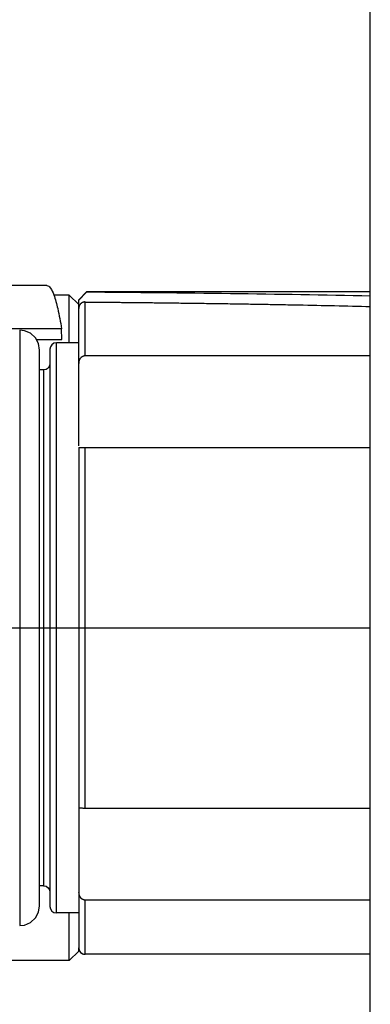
# Model space of a CAD drawing. Header units: millimetres. Extents: x 0 to 2550, y 0 to 1188.
# Tile 191 of 221: x 1429.26 to 1433.66, y 592.2 to 604.56. Entities that reach past the tile are written whole.
import ezdxf

# ---------------------------------------------------------------- set-up
doc = ezdxf.new("R2010")
doc.units = ezdxf.units.MM
doc.header["$LTSCALE"] = 46.255
doc.layers.get('0').update_dxf_attribs({"linetype": 'CONTINUOUS'})
for name, color, linetype in [('1613603_PBL7', 7, 'CONTINUOUS'), ('M2000801_PBL10', 7, 'CONTINUOUS'), ('R2538000302_HARNESS_PBL13', 7, 'CONTINUOUS'), ('ST-8EP1N8AW400S_PBL354', 7, 'CONTINUOUS')]:
    doc.layers.add(name, color=color, linetype=linetype)

# ---------------------------------------------------------------- blocks, each defined once
blk = doc.blocks.new('DDDD')
at = {"layer": '1613603_PBL7', "color": 7}
for p, q in [((1959.169, 3242.875), (1953.669, 3242.875)), ((1959.869, 3242.575), (1959.387, 3242.575)), ((1959.869, 3241.075), (1959.869, 3242.575)), ((1960.169, 3242.275), (1959.869, 3242.575)), ((1960.169, 3241.075), (1960.169, 3242.139)), ((1959.631, 3241.52), (1956.743, 3241.52)), ((1959.644, 3241.175), (1959.631, 3241.52)), ((1958.844, 3241.175), (1959.644, 3241.175)), ((1959.869, 3221.675), (1959.869, 3223.175)), ((1960.169, 3221.975), (1959.869, 3221.675)), ((1960.169, 3221.975), (1960.169, 3222.075)), ((1959.869, 3221.675), (1956.519, 3221.675))]:
    blk.add_line(p, q, dxfattribs=at)
for points, knots in [([(1959.169, 3242.875), (1959.213, 3242.875), (1959.318, 3242.775), (1959.359, 3242.663), (1959.388, 3242.587)], [0, 0, 0, 0, 0.352795, 1, 1, 1, 1]), ([(1959.388, 3242.587), (1959.441, 3242.445), (1959.532, 3242.09), (1959.597, 3241.731), (1959.631, 3241.52)], [0, 0, 0, 0, 0.416269, 1, 1, 1, 1])]:
    blk.add_open_spline(points, degree=3, knots=knots, dxfattribs=at)
at = {"layer": 'M2000801_PBL10', "color": 7}
blk.add_line((1969.319, 3212.14), (1969.319, 3262.14), dxfattribs=at)
at = {"layer": 'R2538000302_HARNESS_PBL13', "color": 7}
for p, q in [((1960.419, 3242.675), (1960.169, 3242.425)), ((1960.419, 3242.663), (1960.169, 3242.41)), ((1960.419, 3242.663), (1960.419, 3242.675)), ((1969.319, 3242.675), (1960.419, 3242.675)), ((1960.169, 3237.836), (1960.169, 3242.425)), ((1958.468, 3241.457), (1958.319, 3241.475)), ((1958.657, 3241.376), (1958.468, 3241.457)), ((1958.811, 3241.236), (1958.657, 3241.376)), ((1958.91, 3241.054), (1958.811, 3241.236)), ((1958.944, 3240.85), (1958.91, 3241.054)), ((1958.944, 3223.4), (1958.944, 3240.85)), ((1959.284, 3240.952), (1959.269, 3240.875)), ((1959.269, 3240.875), (1959.269, 3223.375)), ((1959.328, 3241.017), (1959.284, 3240.952)), ((1959.392, 3241.06), (1959.328, 3241.017)), ((1959.469, 3241.075), (1959.392, 3241.06)), ((1960.169, 3241.075), (1959.469, 3241.075)), ((1969.319, 3240.666), (1960.369, 3240.666)), ((1959.069, 3240.225), (1958.944, 3240.225)), ((1959.146, 3240.241), (1959.069, 3240.225)), ((1959.211, 3240.284), (1959.146, 3240.241)), ((1959.254, 3240.349), (1959.211, 3240.284)), ((1959.269, 3240.425), (1959.254, 3240.349)), ((1960.169, 3237.792), (1960.169, 3222.075)), ((1960.192, 3237.79), (1960.224, 3237.79)), ((1960.369, 3237.793), (1969.319, 3237.793)), ((1969.319, 3226.458), (1960.369, 3226.458)), ((1959.069, 3224.025), (1958.944, 3224.025)), ((1959.069, 3224.025), (1959.146, 3224.01)), ((1959.146, 3224.01), (1959.211, 3223.967)), ((1959.211, 3223.967), (1959.254, 3223.902)), ((1959.254, 3223.902), (1959.269, 3223.825)), ((1960.369, 3223.585), (1969.319, 3223.585)), ((1958.811, 3223.015), (1958.91, 3223.196)), ((1958.91, 3223.196), (1958.944, 3223.4)), ((1959.269, 3223.375), (1959.284, 3223.299)), ((1959.284, 3223.299), (1959.328, 3223.234)), ((1959.328, 3223.234), (1959.392, 3223.191)), ((1959.392, 3223.191), (1959.469, 3223.175)), ((1960.169, 3223.175), (1959.469, 3223.175)), ((1958.468, 3222.793), (1958.657, 3222.875)), ((1958.657, 3222.875), (1958.811, 3223.015)), ((1958.319, 3222.775), (1958.468, 3222.793)), ((1960.169, 3222.075), (1960.189, 3221.988)), ((1960.189, 3221.988), (1960.245, 3221.919)), ((1960.245, 3221.919), (1960.325, 3221.88)), ((1960.325, 3221.88), (1960.369, 3221.875)), ((1969.319, 3221.875), (1960.369, 3221.875))]:
    blk.add_line(p, q, dxfattribs=at)
at = {"layer": 'R2538000302_HARNESS_PBL13', "color": 2}
for p, q in [((1960.369, 3240.666), (1960.369, 3242.357)), ((1958.319, 3241.475), (1958.319, 3222.775)), ((1959.469, 3223.175), (1959.469, 3241.075)), ((1959.069, 3240.225), (1959.069, 3224.025)), ((1960.369, 3226.458), (1960.369, 3237.793)), ((1956.569, 3232.125), (1969.319, 3232.125)), ((1960.369, 3221.875), (1960.369, 3223.585))]:
    blk.add_line(p, q, dxfattribs=at)
at = {"layer": 'R2538000302_HARNESS_PBL13', "color": 7}
blk.add_ellipse((1926.235, 3232.125), major_axis=(88.474, 3.654), ratio=0.111863, start_param=1.057564, end_param=1.169484, dxfattribs=at)
for points, knots in [([(1960.369, 3242.357), (1960.356, 3242.357), (1960.335, 3242.355), (1960.309, 3242.349), (1960.29, 3242.342), (1960.272, 3242.333), (1960.255, 3242.322), (1960.239, 3242.31), (1960.225, 3242.296), (1960.212, 3242.28), (1960.2, 3242.264), (1960.191, 3242.247), (1960.183, 3242.229), (1960.177, 3242.211), (1960.171, 3242.186), (1960.169, 3242.167), (1960.169, 3242.154)], [0, 0, 0, 0, 0.127096, 0.190908, 0.25489, 0.318795, 0.38241, 0.445843, 0.509029, 0.571767, 0.634056, 0.696022, 0.757596, 0.818678, 0.879428, 1, 1, 1, 1]), ([(1960.369, 3242.357), (1960.366, 3242.357), (1960.361, 3242.357), (1960.355, 3242.357), (1960.349, 3242.358), (1960.345, 3242.358), (1960.342, 3242.358), (1960.341, 3242.358), (1960.339, 3242.358), (1960.34, 3242.358), (1960.34, 3242.358), (1960.342, 3242.358), (1960.344, 3242.358), (1960.348, 3242.358), (1960.352, 3242.358), (1960.358, 3242.358), (1960.364, 3242.358), (1960.371, 3242.358), (1960.379, 3242.357), (1960.388, 3242.357), (1960.401, 3242.357), (1960.428, 3242.357), (1960.491, 3242.357), (1960.591, 3242.356), (1960.717, 3242.354), (1960.843, 3242.353), (1960.963, 3242.352), (1961.076, 3242.351), (1961.183, 3242.35), (1961.284, 3242.349), (1961.379, 3242.348), (1961.496, 3242.347), (1961.629, 3242.346), (1961.887, 3242.344), (1962.154, 3242.341), (1962.438, 3242.338), (1962.641, 3242.335), (1962.862, 3242.333), (1963.202, 3242.328), (1963.67, 3242.322), (1964.255, 3242.314), (1964.844, 3242.306), (1965.418, 3242.297), (1965.975, 3242.287), (1966.526, 3242.277), (1967.266, 3242.263), (1968.198, 3242.243), (1968.946, 3242.226), (1969.319, 3242.217)], [0, 0, 0, 0, 0.000895, 0.001642, 0.002246, 0.002711, 0.003041, 0.003239, 0.00331, 0.003362, 0.003433, 0.003532, 0.003817, 0.004213, 0.004715, 0.00532, 0.006023, 0.00682, 0.007707, 0.008681, 0.009736, 0.012075, 0.017556, 0.030808, 0.045362, 0.059463, 0.07278, 0.08535, 0.097209, 0.108394, 0.118941, 0.128886, 0.147121, 0.16339, 0.214659, 0.236106, 0.257881, 0.2822, 0.309628, 0.371334, 0.437918, 0.504302, 0.567659, 0.629008, 0.689741, 0.751089, 0.875535, 1, 1, 1, 1]), ([(1960.369, 3240.666), (1960.362, 3240.666), (1960.347, 3240.665), (1960.326, 3240.661), (1960.305, 3240.654), (1960.286, 3240.645), (1960.267, 3240.634), (1960.25, 3240.62), (1960.234, 3240.605), (1960.22, 3240.588), (1960.208, 3240.57), (1960.197, 3240.551), (1960.189, 3240.531), (1960.179, 3240.504), (1960.171, 3240.469), (1960.169, 3240.44), (1960.169, 3240.425)], [0, 0, 0, 0, 0.062429, 0.124935, 0.18753, 0.25006, 0.31253, 0.375079, 0.43764, 0.500098, 0.562607, 0.625182, 0.68768, 0.750133, 0.875102, 1, 1, 1, 1]), ([(1960.169, 3237.792), (1960.169, 3237.792), (1960.169, 3237.792), (1960.169, 3237.792), (1960.169, 3237.792), (1960.169, 3237.792), (1960.169, 3237.792), (1960.169, 3237.792), (1960.169, 3237.792), (1960.169, 3237.792), (1960.169, 3237.792), (1960.17, 3237.792), (1960.17, 3237.792), (1960.17, 3237.791), (1960.171, 3237.791), (1960.171, 3237.791), (1960.171, 3237.791), (1960.172, 3237.791), (1960.173, 3237.791), (1960.175, 3237.79), (1960.176, 3237.79), (1960.178, 3237.79), (1960.18, 3237.79), (1960.183, 3237.79), (1960.187, 3237.79), (1960.191, 3237.79), (1960.192, 3237.79)], [0, 0, 0, 0, 0.015127, 0.019051, 0.021168, 0.022715, 0.025145, 0.028651, 0.03305, 0.043489, 0.054275, 0.072545, 0.087007, 0.098829, 0.109122, 0.118941, 0.141414, 0.173916, 0.217748, 0.272203, 0.336474, 0.409711, 0.491052, 0.57962, 0.775621, 1, 1, 1, 1]), ([(1960.224, 3237.79), (1960.233, 3237.791), (1960.255, 3237.791), (1960.289, 3237.792), (1960.328, 3237.793), (1960.355, 3237.793), (1960.369, 3237.793)], [0, 0, 0, 0, 0.201761, 0.442169, 0.712595, 1, 1, 1, 1]), ([(1960.192, 3226.461), (1960.191, 3226.461), (1960.187, 3226.461), (1960.182, 3226.461), (1960.178, 3226.46), (1960.175, 3226.46), (1960.174, 3226.46), (1960.172, 3226.46), (1960.171, 3226.46), (1960.171, 3226.459), (1960.17, 3226.459), (1960.169, 3226.459), (1960.169, 3226.459), (1960.169, 3226.458), (1960.169, 3226.458)], [0, 0, 0, 0, 0.233001, 0.433382, 0.601661, 0.738541, 0.795462, 0.844851, 0.886843, 0.921624, 0.949481, 0.970919, 0.986987, 1, 1, 1, 1]), ([(1960.369, 3226.458), (1960.35, 3226.458), (1960.315, 3226.458), (1960.272, 3226.459), (1960.241, 3226.46), (1960.222, 3226.46), (1960.206, 3226.461), (1960.197, 3226.461), (1960.192, 3226.461)], [0, 0, 0, 0, 0.319038, 0.605285, 0.728306, 0.835623, 0.926187, 1, 1, 1, 1]), ([(1960.169, 3223.825), (1960.169, 3223.825), (1960.168, 3223.825), (1960.167, 3223.825), (1960.167, 3223.824), (1960.166, 3223.822), (1960.166, 3223.821), (1960.167, 3223.819), (1960.167, 3223.816), (1960.169, 3223.813), (1960.17, 3223.809), (1960.171, 3223.805), (1960.172, 3223.802), (1960.172, 3223.799), (1960.173, 3223.795), (1960.174, 3223.79), (1960.174, 3223.785), (1960.175, 3223.778), (1960.175, 3223.772), (1960.175, 3223.766), (1960.176, 3223.761), (1960.177, 3223.756), (1960.178, 3223.749), (1960.181, 3223.741), (1960.184, 3223.73), (1960.188, 3223.72), (1960.193, 3223.709), (1960.198, 3223.699), (1960.203, 3223.69), (1960.208, 3223.68), (1960.214, 3223.671), (1960.223, 3223.659), (1960.234, 3223.646), (1960.25, 3223.63), (1960.267, 3223.617), (1960.285, 3223.606), (1960.305, 3223.596), (1960.326, 3223.59), (1960.347, 3223.586), (1960.362, 3223.585), (1960.369, 3223.585)], [0, 0, 0, 0, 0.003434, 0.006343, 0.009255, 0.012542, 0.016353, 0.020697, 0.030694, 0.041726, 0.05281, 0.063296, 0.073177, 0.082511, 0.091355, 0.107794, 0.122912, 0.137089, 0.163974, 0.177334, 0.191089, 0.205387, 0.220186, 0.251027, 0.283043, 0.315568, 0.347884, 0.379492, 0.410537, 0.441282, 0.472011, 0.502968, 0.565154, 0.627299, 0.689321, 0.75146, 0.813631, 0.875662, 0.937855, 1, 1, 1, 1])]:
    blk.add_open_spline(points, degree=3, knots=knots, dxfattribs=at)
at = {"layer": 'ST-8EP1N8AW400S_PBL354', "color": 7}
blk.add_arc((1960.369, 3222.075), 0.2, 180, 270, dxfattribs=at)

msp = doc.modelspace()

# ---------------------------------------------------------------- block references
at = {"xscale": 0.4, "yscale": 0.4, "zscale": 0.4}
msp.add_blockref('DDDD', (645.9319, -695.924), dxfattribs=at)

doc.saveas('drawing.dxf')
